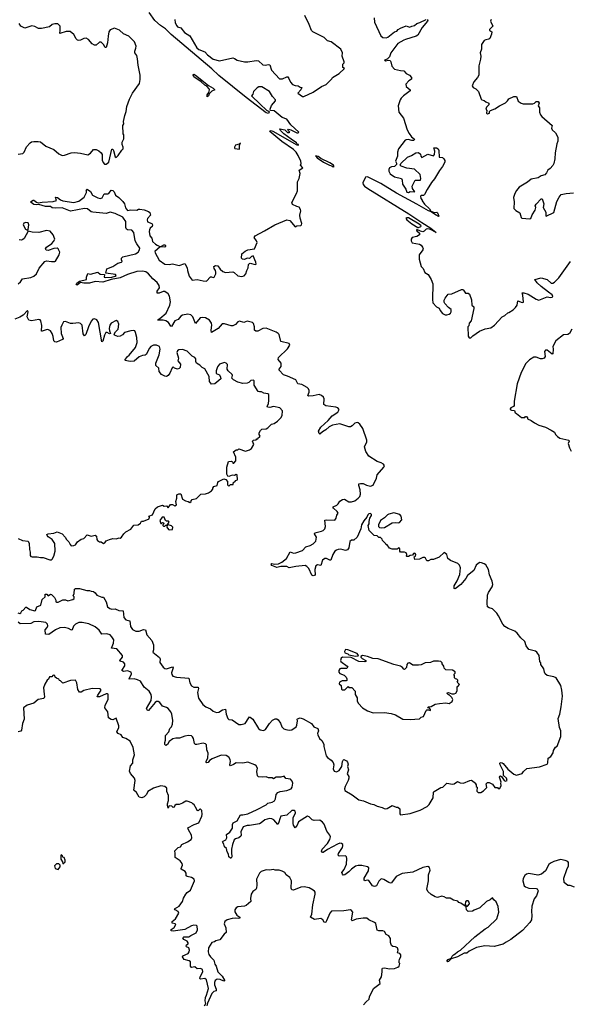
# Model space of a CAD drawing. Extents: x 2240384 to 2404287, y 351326 to 526670.
# Tile 130 of 256: x 2281643 to 2288285, y 422163 to 434054. Entities that reach past the tile are written whole.
import ezdxf

# ---------------------------------------------------------------- set-up
doc = ezdxf.new("R2010")
doc.units = 0

msp = doc.modelspace()

# ---------------------------------------------------------------- linework, layer by layer
at = {"layer": '0CON20XD'}
for points in [[(2284352, 430962), (2284370, 430985), (2284381, 431025), (2284398, 431055), (2284404, 431096), (2284415, 431110), (2284425, 431112), (2284485, 431097), (2284495, 431100), (2284491, 431125), (2284460, 431200), (2284438, 431192), (2284415, 431169), (2284385, 431172), (2284355, 431156), (2284330, 431160), (2284318, 431175), (2284322, 431228), (2284361, 431259), (2284395, 431276), (2284476, 431285), (2284507, 431363), (2284501, 431385), (2284473, 431423), (2284482, 431445), (2284597, 431503), (2284722, 431578), (2284865, 431638), (2284900, 431630), (2284965, 431552), (2284987, 431563), (2285035, 431568), (2285044, 431576), (2285046, 431594), (2285027, 431655), (2285024, 431695), (2285036, 431745), (2285031, 431761), (2285015, 431791), (2284985, 431797), (2284935, 431823), (2284927, 431845), (2284984, 431955), (2284994, 431985), (2284996, 432094), (2285016, 432135), (2285026, 432195), (2285016, 432235), (2285058, 432265), (2285032, 432295), (2285039, 432315), (2285033, 432345), (2285002, 432415), (2284977, 432455), (2284947, 432485), (2284805, 432583), (2284662, 432705), (2284665, 432712), (2284675, 432714), (2284696, 432706), (2284985, 432544), (2285005, 432540), (2285005, 432548), (2284992, 432552), (2284982, 432565), (2284919, 432609), (2284830, 432675), (2284788, 432715), (2284780, 432735), (2284842, 432722), (2284875, 432693), (2284895, 432690), (2284900, 432695), (2284878, 432718), (2284885, 432732), (2284912, 432725), (2284985, 432689), (2285003, 432687), (2285010, 432695), (2284915, 432785), (2284865, 432853), (2284811, 432871), (2284711, 432951), (2284667, 432957), (2284664, 432974), (2284681, 433019), (2284730, 433075), (2284728, 433085), (2284691, 433125), (2284656, 433186), (2284562, 433242), (2284528, 433242), (2284508, 433232), (2284463, 433185), (2284456, 433154), (2284440, 433135), (2284542, 433032), (2284620, 432960), (2284645, 432947), (2284653, 432935), (2284645, 432920), (2284615, 432928), (2284374, 433114), (2284045, 433378), (2283959, 433459), (2283471, 433875), (2283402, 433942), (2283343, 433983), (2283273, 434045), (2283205, 434139)], [(2281625, 432428), (2281682, 432438), (2281695, 432454), (2281725, 432519), (2281767, 432565), (2281785, 432578), (2281815, 432584), (2281865, 432583), (2281895, 432577), (2281956, 432526), (2282055, 432487), (2282115, 432432), (2282155, 432412), (2282185, 432417), (2282265, 432444), (2282305, 432448), (2282375, 432440), (2282465, 432420), (2282495, 432441), (2282535, 432487), (2282565, 432487), (2282599, 432469), (2282626, 432446), (2282636, 432425), (2282637, 432357), (2282648, 432328), (2282665, 432310), (2282685, 432310), (2282717, 432333), (2282755, 432492), (2282765, 432492), (2282774, 432474), (2282795, 432398), (2282805, 432390), (2282832, 432415), (2282873, 432477), (2282892, 432495), (2282892, 432515), (2282878, 432545), (2282880, 432575), (2282897, 432613), (2282900, 432645), (2282900, 432665), (2282890, 432675), (2282888, 432775), (2282898, 432795), (2282893, 432823), (2282912, 432898), (2282927, 432945), (2282936, 433005), (2282967, 433095), (2283003, 433165), (2283086, 433284), (2283095, 433330), (2283095, 433385), (2283072, 433505), (2283065, 433580), (2283055, 433620), (2283030, 433655), (2283030, 433675), (2283045, 433710), (2283047, 433735), (2283027, 433785), (2282961, 433855), (2282895, 433883), (2282845, 433928), (2282785, 433952), (2282735, 433930), (2282719, 433905), (2282708, 433855), (2282703, 433775), (2282685, 433716), (2282675, 433719), (2282655, 433754), (2282625, 433784), (2282605, 433781), (2282565, 433746), (2282546, 433744), (2282515, 433762), (2282473, 433813), (2282445, 433831), (2282415, 433826), (2282377, 433807), (2282355, 433802), (2282338, 433808), (2282323, 433823), (2282296, 433876), (2282250, 433910), (2282205, 433911), (2282125, 433888), (2282132, 433928), (2282129, 433975), (2282102, 434002), (2282065, 434004), (2282035, 433994), (2282001, 433969), (2281905, 433947), (2281869, 433949), (2281825, 433970), (2281788, 433978), (2281705, 433953), (2281655, 433975), (2281635, 434008)], [(2283515, 434055), (2283517, 434015), (2283538, 433978), (2283548, 433968), (2283587, 433955), (2283629, 433899), (2283695, 433860), (2283780, 433715), (2283805, 433695), (2283876, 433666), (2283908, 433628), (2283975, 433578), (2284055, 433557), (2284212, 433592), (2284234, 433585), (2284265, 433563), (2284355, 433545), (2284395, 433543), (2284495, 433560), (2284525, 433558), (2284575, 433510), (2284605, 433506), (2284645, 433514), (2284659, 433509), (2284681, 433445), (2284775, 433340), (2284812, 433338), (2284865, 433364), (2284878, 433362), (2284891, 433345), (2284911, 433301), (2284935, 433271), (2284965, 433258), (2285003, 433253), (2285027, 433237), (2285048, 433235), (2285034, 433205), (2284998, 433165), (2285056, 433126), (2285072, 433125), (2285183, 433177), (2285285, 433248), (2285338, 433272), (2285410, 433340), (2285418, 433355), (2285498, 433402), (2285560, 433465), (2285540, 433475), (2285540, 433515), (2285557, 433533), (2285558, 433545), (2285534, 433614), (2285538, 433655), (2285515, 433697), (2285400, 433785), (2285357, 433797), (2285315, 433838), (2285178, 433905), (2285161, 433925), (2285136, 433994), (2285082, 434105)], [(2285920, 434075), (2285922, 434025), (2285999, 433859), (2286025, 433840), (2286065, 433836), (2286085, 433843), (2286165, 433905), (2286191, 433915), (2286207, 433935), (2286235, 433952), (2286305, 433978), (2286345, 433964), (2286373, 433977), (2286406, 433984), (2286432, 434008), (2286471, 434019), (2286545, 434056)], [(2286560, 434055), (2286568, 434045), (2286562, 434035), (2286499, 433961), (2286445, 433866), (2286425, 433855), (2286297, 433813)], [(2287332, 434055), (2287321, 434035), (2287350, 433975), (2287310, 433935), (2287310, 433925), (2287327, 433917), (2287337, 433905), (2287333, 433877), (2287313, 433827), (2287302, 433818), (2287265, 433812), (2287245, 433802), (2287212, 433755), (2287212, 433698), (2287198, 433655), (2287207, 433615), (2287203, 433575), (2287183, 433495), (2287182, 433385), (2287167, 433355), (2287120, 433305), (2287102, 433255), (2287114, 433234), (2287145, 433218), (2287178, 433185), (2287208, 433095), (2287216, 433086), (2287248, 433078), (2287265, 433060), (2287303, 433045), (2287303, 433025), (2287275, 432998), (2287268, 432975), (2287280, 432955), (2287273, 432925), (2287285, 432918), (2287310, 432925), (2287310, 432945), (2287323, 432957), (2287375, 432978), (2287433, 433015), (2287502, 433048), (2287529, 433072), (2287545, 433096), (2287605, 433126), (2287635, 433127), (2287658, 433068), (2287692, 433045), (2287716, 433036), (2287834, 433036), (2287855, 433047), (2287875, 433066), (2287896, 433065), (2287910, 433045), (2287898, 433015), (2287915, 432990), (2287914, 432935), (2287926, 432905), (2287943, 432883), (2288066, 432776), (2288060, 432745), (2288067, 432725), (2288107, 432687), (2288134, 432635), (2288133, 432585), (2288122, 432555), (2288102, 432445), (2288099, 432375), (2288087, 432315), (2288075, 432293), (2288043, 432257), (2288014, 432236), (2288000, 432205), (2287979, 432181), (2287935, 432166), (2287897, 432143), (2287813, 432127), (2287770, 432090), (2287669, 432031), (2287635, 431990), (2287615, 431953), (2287600, 431905), (2287606, 431855), (2287602, 431775), (2287628, 431748), (2287675, 431722), (2287693, 431665), (2287702, 431655), (2287795, 431647), (2287808, 431652), (2287824, 431696), (2287861, 431755), (2287868, 431785), (2287862, 431805), (2287872, 431825), (2287935, 431892), (2287945, 431892), (2287965, 431828), (2287959, 431785), (2287990, 431730), (2287990, 431685), (2287995, 431680), (2288086, 431724), (2288123, 431857), (2288149, 431911), (2288175, 431942), (2288235, 431956), (2288325, 431962)], [(2286297, 433813), (2286275, 433807), (2286204, 433766), (2286119, 433655), (2286104, 433605), (2286075, 433578), (2286043, 433565), (2286057, 433557), (2286086, 433564), (2286110, 433560), (2286121, 433545), (2286134, 433494), (2286164, 433455), (2286235, 433439), (2286277, 433437), (2286304, 433404), (2286344, 433384), (2286371, 433355), (2286370, 433335), (2286339, 433315), (2286303, 433275), (2286307, 433245), (2286353, 433205), (2286354, 433195), (2286274, 433135), (2286246, 433104), (2286231, 433085), (2286208, 433012), (2286216, 432935), (2286273, 432865), (2286319, 432725), (2286340, 432680), (2286368, 432638), (2286400, 432615), (2286404, 432605), (2286394, 432596), (2286375, 432595), (2286328, 432605), (2286305, 432604), (2286293, 432597), (2286212, 432495), (2286199, 432455), (2286202, 432405), (2286178, 432345), (2286189, 432319), (2286187, 432305), (2286165, 432280), (2286127, 432275), (2286105, 432263), (2286095, 432245), (2286096, 432225), (2286113, 432193), (2286165, 432156), (2286249, 432135), (2286257, 432117), (2286259, 432069), (2286301, 432005), (2286315, 431970), (2286335, 431968), (2286355, 431979), (2286410, 431975), (2286382, 432015), (2286379, 432045), (2286415, 432116), (2286478, 432115), (2286482, 432135), (2286474, 432184), (2286405, 432250), (2286315, 432262), (2286245, 432283), (2286233, 432297), (2286239, 432315), (2286322, 432395), (2286368, 432415), (2286420, 432445), (2286455, 432450), (2286478, 432428), (2286480, 432405), (2286495, 432390), (2286565, 432430), (2286635, 432408), (2286646, 432424), (2286652, 432465), (2286638, 432505), (2286670, 432505), (2286692, 432495), (2286701, 432475), (2286705, 432392), (2286745, 432388), (2286761, 432375), (2286771, 432355), (2286770, 432335), (2286745, 432279), (2286707, 432233), (2286645, 432132), (2286611, 432089), (2286558, 432002), (2286528, 431942), (2286515, 431931), (2286485, 431930), (2286478, 431922), (2286483, 431893), (2286500, 431875), (2286500, 431865), (2286528, 431825), (2286585, 431770), (2286601, 431741), (2286645, 431724), (2286675, 431728), (2286685, 431720), (2286700, 431680), (2286695, 431678), (2286665, 431692), (2286598, 431738), (2286575, 431746), (2286435, 431825), (2286190, 431960), (2286000, 432075), (2285837, 432155), (2285815, 432152), (2285809, 432145), (2285784, 432085), (2285785, 432065), (2285801, 432045), (2285843, 432015), (2286339, 431709), (2286494, 431604), (2286604, 431535), (2286668, 431482), (2286598, 431518), (2286567, 431527), (2286547, 431523), (2286522, 431498), (2286505, 431492), (2286478, 431498), (2286435, 431520), (2286430, 431515), (2286434, 431505), (2286464, 431475), (2286464, 431455), (2286435, 431437), (2286378, 431425), (2286367, 431405), (2286367, 431385), (2286379, 431359), (2286464, 431344), (2286485, 431330), (2286504, 431305), (2286510, 431285), (2286507, 431275), (2286462, 431215), (2286462, 431162), (2286484, 431075), (2286509, 431049), (2286532, 431002), (2286571, 430975), (2286605, 430918), (2286627, 430865), (2286621, 430675), (2286627, 430635), (2286670, 430585), (2286705, 430570), (2286715, 430540), (2286742, 430505), (2286775, 430490), (2286795, 430489), (2286824, 430496), (2286839, 430511), (2286848, 430525), (2286848, 430555), (2286817, 430577), (2286770, 430625), (2286764, 430644), (2286764, 430666), (2286775, 430690), (2286812, 430738), (2286857, 430743), (2286973, 430797), (2286987, 430797), (2286998, 430788), (2287022, 430752), (2287055, 430750), (2287068, 430738), (2287092, 430672), (2287098, 430608), (2287120, 430585), (2287122, 430565), (2287088, 430415), (2287065, 430390), (2287060, 430355), (2287050, 430345), (2287053, 430233), (2287065, 430210), (2287085, 430210), (2287110, 430235), (2287189, 430291), (2287260, 430320), (2287325, 430333), (2287372, 430365), (2287464, 430466), (2287495, 430482), (2287530, 430515), (2287545, 430518), (2287595, 430548), (2287625, 430578), (2287643, 430605), (2287652, 430658), (2287705, 430640), (2287719, 430641), (2287712, 430725), (2287703, 430757), (2287725, 430756), (2287775, 430737), (2287875, 430677), (2287905, 430665), (2288005, 430708), (2288045, 430698), (2288065, 430702), (2288075, 430712), (2288065, 430731), (2288024, 430765), (2287932, 430832), (2287885, 430877), (2287859, 430915), (2287935, 430936), (2288005, 430917), (2288053, 430873), (2288075, 430872), (2288095, 430882), (2288146, 430935), (2288286, 431135)], [(2283905, 433124), (2283905, 433145), (2283926, 433174), (2283932, 433205), (2283929, 433219), (2283900, 433250), (2283875, 433263), (2283833, 433303), (2283745, 433363), (2283737, 433385), (2283742, 433395), (2283765, 433383), (2283920, 433260), (2283978, 433225), (2283997, 433205), (2283960, 433190), (2283930, 433160), (2283920, 433135), (2283905, 433124)], [(2284295, 432490), (2284296, 432534), (2284307, 432567), (2284289, 432551), (2284245, 432540), (2284234, 432514), (2284233, 432505), (2284240, 432500), (2284295, 432490)], [(2285425, 432278), (2285435, 432280), (2285430, 432295), (2285386, 432326), (2285276, 432376), (2285245, 432400), (2285212, 432408), (2285232, 432385), (2285308, 432335), (2285382, 432295), (2285409, 432289), (2285425, 432278)], [(2287495, 426726), (2287472, 426752), (2287420, 426855), (2287397, 426887), (2287345, 426938), (2287305, 426950), (2287288, 426965), (2287283, 427005), (2287286, 427105), (2287297, 427135), (2287344, 427205), (2287349, 427231), (2287341, 427275), (2287311, 427351), (2287298, 427415), (2287265, 427469), (2287245, 427484), (2287215, 427495), (2287195, 427497), (2287175, 427488), (2287151, 427465), (2287120, 427400), (2287045, 427341), (2287024, 427305), (2286965, 427234), (2286895, 427180), (2286884, 427184), (2286883, 427215), (2286922, 427278), (2286954, 427355), (2286959, 427435), (2286948, 427465), (2286927, 427487), (2286838, 427522), (2286808, 427545), (2286796, 427596), (2286765, 427618), (2286705, 427561), (2286635, 427533), (2286604, 427536), (2286575, 427518), (2286565, 427518), (2286555, 427520), (2286539, 427549), (2286525, 427558), (2286505, 427557), (2286465, 427538), (2286410, 427535), (2286400, 427565), (2286416, 427574), (2286421, 427595), (2286415, 427607), (2286405, 427610), (2286394, 427606), (2286382, 427588), (2286355, 427582), (2286335, 427570), (2286315, 427570), (2286310, 427575), (2286312, 427595), (2286306, 427616), (2286285, 427623), (2286235, 427622), (2286228, 427635), (2286227, 427665), (2286215, 427680), (2286195, 427660), (2286135, 427660), (2286105, 427670), (2286075, 427710), (2286062, 427712), (2286060, 427725), (2286020, 427765), (2286015, 427780), (2285995, 427800), (2285975, 427800), (2285955, 427820), (2285920, 427825), (2285860, 427885), (2285848, 427945), (2285858, 427965), (2285858, 427995), (2285868, 428035), (2285887, 428065), (2285887, 428077), (2285875, 428090), (2285855, 428086), (2285841, 428075), (2285830, 428045), (2285795, 428002), (2285768, 427952), (2285759, 427905), (2285715, 427805), (2285675, 427769), (2285645, 427768), (2285625, 427753), (2285612, 427675), (2285598, 427652), (2285575, 427642), (2285515, 427659), (2285486, 427654), (2285465, 427649), (2285446, 427634), (2285422, 427595), (2285395, 427527), (2285385, 427526), (2285345, 427547), (2285322, 427548), (2285296, 427525), (2285277, 427463), (2285235, 427469), (2285215, 427459), (2285202, 427415), (2285206, 427345), (2285185, 427336), (2285165, 427347), (2285131, 427425), (2285105, 427452), (2285085, 427462), (2284975, 427452), (2284895, 427436), (2284865, 427449), (2284795, 427452), (2284745, 427438), (2284685, 427462), (2284678, 427475), (2284685, 427487), (2284715, 427477), (2284765, 427482), (2284805, 427503), (2284862, 427545), (2284905, 427626), (2284945, 427613), (2284975, 427614), (2285053, 427645), (2285093, 427687), (2285145, 427704), (2285185, 427722), (2285216, 427755), (2285222, 427805), (2285200, 427845), (2285203, 427857), (2285285, 427876), (2285305, 427886), (2285325, 427907), (2285332, 427935), (2285322, 428008), (2285345, 428012), (2285445, 428009), (2285459, 428035), (2285468, 428072), (2285486, 428095), (2285474, 428115), (2285427, 428155), (2285420, 428165), (2285425, 428170), (2285469, 428191), (2285485, 428206), (2285505, 428241), (2285535, 428260), (2285562, 428262), (2285615, 428233), (2285645, 428230), (2285687, 428243), (2285726, 428275), (2285746, 428295), (2285755, 428325), (2285750, 428375), (2285732, 428428), (2285735, 428447), (2285756, 428454), (2285785, 428452), (2285825, 428434), (2285875, 428421), (2285906, 428434), (2285949, 428515), (2285954, 428556), (2286035, 428648), (2286042, 428665), (2286033, 428685), (2286005, 428704), (2285957, 428717), (2285853, 428783), (2285818, 428838), (2285803, 428895), (2285831, 428955), (2285831, 428975), (2285782, 429115), (2285745, 429171), (2285725, 429186), (2285712, 429188), (2285685, 429181), (2285652, 429148), (2285632, 429138), (2285615, 429138), (2285505, 429173), (2285415, 429157), (2285375, 429138), (2285335, 429100), (2285294, 429076), (2285265, 429050), (2285255, 429057), (2285248, 429085), (2285275, 429131), (2285365, 429215), (2285411, 429269), (2285480, 429315), (2285498, 429345), (2285481, 429365), (2285456, 429374), (2285335, 429392), (2285313, 429405), (2285314, 429475), (2285306, 429495), (2285285, 429517), (2285255, 429528), (2285185, 429511), (2285125, 429508), (2285119, 429515), (2285134, 429555), (2285136, 429575), (2285128, 429595), (2285111, 429611), (2285045, 429648), (2284997, 429657), (2284973, 429703), (2284875, 429749), (2284825, 429765), (2284772, 429822), (2284774, 429835), (2284796, 429865), (2284798, 429905), (2284762, 429952), (2284764, 429975), (2284875, 430077), (2284900, 430125), (2284895, 430142), (2284795, 430168), (2284771, 430251), (2284760, 430265), (2284735, 430279), (2284615, 430329), (2284576, 430324), (2284515, 430293), (2284492, 430292), (2284476, 430305), (2284474, 430346), (2284465, 430383), (2284451, 430395), (2284385, 430411), (2284345, 430398), (2284295, 430411), (2284275, 430405), (2284246, 430374), (2284215, 430358), (2284195, 430358), (2284115, 430382), (2284085, 430381), (2284037, 430323), (2283956, 430276), (2283952, 430305), (2283960, 430365), (2283957, 430387), (2283933, 430425), (2283885, 430453), (2283845, 430459), (2283818, 430452), (2283765, 430384), (2283730, 430465), (2283709, 430489), (2283672, 430498), (2283605, 430484), (2283585, 430473), (2283555, 430434), (2283513, 430417), (2283475, 430350), (2283465, 430352), (2283438, 430395), (2283407, 430417), (2283375, 430424), (2283308, 430425), (2283313, 430435), (2283334, 430446), (2283409, 430511), (2283455, 430605), (2283462, 430645), (2283449, 430715), (2283432, 430745), (2283395, 430770), (2283375, 430772), (2283325, 430751), (2283302, 430752), (2283301, 430775), (2283331, 430815), (2283326, 430845), (2283301, 430881), (2283248, 430925), (2283196, 430985), (2283165, 431009), (2283125, 431018), (2283055, 431012), (2282942, 430978), (2282855, 430935), (2282745, 430918), (2282645, 430883), (2282555, 430890), (2282485, 430873), (2282415, 430871), (2282375, 430878), (2282335, 430847), (2282324, 430855), (2282330, 430870), (2282365, 430897), (2282450, 430915), (2282448, 430945), (2282465, 430988), (2282495, 430982), (2282585, 431006), (2282615, 430979), (2282666, 430976), (2282662, 430945), (2282672, 430942), (2282755, 430944), (2282795, 430955), (2282806, 430965), (2282800, 430975), (2282682, 430992), (2282693, 431045), (2282767, 431073), (2282825, 431114), (2282872, 431125), (2282877, 431135), (2282869, 431155), (2282870, 431175), (2282885, 431189), (2283038, 431225), (2283071, 431245), (2283087, 431273), (2283090, 431295), (2283054, 431345), (2283035, 431385), (2283018, 431485), (2282995, 431512), (2282945, 431517), (2282932, 431525), (2282924, 431545), (2282924, 431615), (2282895, 431658), (2282885, 431669), (2282795, 431714), (2282735, 431729), (2282686, 431714), (2282525, 431730), (2282506, 431735), (2282459, 431769), (2282425, 431773), (2282255, 431742), (2282155, 431780), (2282077, 431777), (2282035, 431782), (2282015, 431798), (2281955, 431797), (2281875, 431823), (2281845, 431818), (2281815, 431822), (2281779, 431845), (2281773, 431855), (2281804, 431876), (2281815, 431874), (2281845, 431848), (2281865, 431840), (2281915, 431851), (2282045, 431857), (2282085, 431870), (2282075, 431910), (2282100, 431905), (2282135, 431880), (2282165, 431868), (2282295, 431846), (2282357, 431863), (2282421, 431909), (2282448, 431965), (2282450, 431985), (2282444, 431996), (2282455, 432008), (2282495, 431978), (2282522, 431935), (2282585, 431902), (2282615, 431894), (2282636, 431904), (2282661, 431949), (2282705, 431949), (2282716, 431954), (2282745, 431994), (2282765, 431992), (2282782, 431975), (2282800, 431935), (2282838, 431908), (2282885, 431859), (2282905, 431828), (2282920, 431780), (2282945, 431748), (2282985, 431759), (2283055, 431752), (2283075, 431764), (2283090, 431765), (2283145, 431757), (2283198, 431738), (2283214, 431725), (2283221, 431695), (2283185, 431651), (2283180, 431635), (2283185, 431614), (2283235, 431593), (2283246, 431576), (2283241, 431555), (2283215, 431536), (2283209, 431515), (2283204, 431495), (2283214, 431445), (2283236, 431415), (2283246, 431375), (2283281, 431341), (2283301, 431331), (2283335, 431316), (2283352, 431318), (2283380, 431335), (2283395, 431334), (2283401, 431325), (2283402, 431315), (2283394, 431306), (2283338, 431312), (2283273, 431255), (2283275, 431239), (2283325, 431150), (2283395, 431103), (2283445, 431099), (2283485, 431104), (2283565, 431086), (2283635, 431108), (2283663, 431055), (2283666, 431025), (2283686, 430956), (2283725, 430908), (2283785, 430916), (2283855, 430898), (2283895, 430897), (2283943, 430947), (2283955, 430949), (2283975, 430940), (2283990, 430945), (2284007, 430983), (2284007, 431003), (2284004, 431025), (2283990, 431050), (2283984, 431075), (2284003, 431087), (2284032, 431082), (2284061, 431041), (2284095, 431014), (2284125, 431001), (2284215, 431008), (2284231, 431001), (2284275, 430961), (2284324, 430954), (2284352, 430962)], [(2286444, 431544), (2286455, 431544), (2286480, 431555), (2286484, 431565), (2286462, 431585), (2286335, 431659), (2286315, 431662), (2286303, 431655), (2286315, 431635), (2286375, 431589), (2286444, 431544)], [(2281626, 430864), (2281653, 430887), (2281678, 430925), (2281775, 430939), (2281815, 430956), (2281846, 430985), (2281879, 431051), (2281946, 431134), (2281965, 431142), (2282026, 431134), (2282065, 431132), (2282073, 431137), (2282117, 431215), (2282127, 431245), (2282107, 431287), (2282096, 431296), (2282055, 431292), (2281985, 431266), (2281960, 431270), (2281952, 431285), (2281966, 431305), (2282030, 431350), (2282052, 431375), (2282067, 431405), (2282047, 431455), (2282009, 431499), (2281965, 431506), (2281875, 431484), (2281795, 431489), (2281745, 431500), (2281695, 431411), (2281682, 431398), (2281665, 431393), (2281635, 431397)], [(2281735, 431510), (2281745, 431520), (2281754, 431575), (2281745, 431600), (2281715, 431606), (2281692, 431595), (2281686, 431575), (2281713, 431523), (2281735, 431510)], [(2284588, 429545), (2284560, 429560), (2284535, 429558), (2284519, 429565), (2284472, 429642), (2284472, 429692), (2284465, 429700), (2284430, 429695), (2284408, 429672), (2284386, 429664), (2284335, 429662), (2284275, 429677), (2284220, 429705), (2284200, 429725), (2284210, 429755), (2284207, 429767), (2284158, 429815), (2284147, 429835), (2284149, 429889), (2284135, 429907), (2284115, 429913), (2284052, 429895), (2284030, 429860), (2284014, 429815), (2284012, 429782), (2284052, 429765), (2284067, 429737), (2284070, 429715), (2283995, 429658), (2283955, 429652), (2283934, 429685), (2283929, 429745), (2283875, 429838), (2283845, 429852), (2283815, 429882), (2283777, 429907), (2283768, 429925), (2283769, 429959), (2283757, 429975), (2283722, 429992), (2283665, 430051), (2283605, 430070), (2283562, 430068), (2283546, 430054), (2283540, 430035), (2283557, 429965), (2283552, 429935), (2283582, 429895), (2283580, 429855), (2283565, 429840), (2283545, 429832), (2283510, 429845), (2283495, 429860), (2283482, 429848), (2283453, 429785), (2283435, 429758), (2283415, 429743), (2283395, 429747), (2283355, 429768), (2283324, 429804), (2283323, 429845), (2283286, 429876), (2283284, 429904), (2283326, 430005), (2283339, 430075), (2283328, 430108), (2283295, 430123), (2283255, 430123), (2283225, 430107), (2283207, 430085), (2283168, 430012), (2283155, 430002), (2283125, 430000), (2283085, 429982), (2283025, 429931), (2282975, 429924), (2282915, 429937), (2282911, 429945), (2282918, 429955), (2282943, 429987), (2282965, 430002), (2283038, 430095), (2283060, 430155), (2283056, 430215), (2283041, 430275), (2283032, 430295), (2283021, 430301), (2282985, 430298), (2282908, 430275), (2282883, 430247), (2282855, 430230), (2282825, 430226), (2282788, 430245), (2282783, 430257), (2282798, 430285), (2282832, 430318), (2282838, 430378), (2282825, 430410), (2282805, 430422), (2282745, 430390), (2282731, 430365), (2282724, 430325), (2282726, 430295), (2282740, 430265), (2282725, 430258), (2282696, 430276), (2282683, 430277), (2282666, 430245), (2282645, 430173), (2282635, 430164), (2282594, 430395), (2282575, 430430), (2282545, 430441), (2282525, 430437), (2282505, 430412), (2282472, 430345), (2282440, 430250), (2282425, 430234), (2282409, 430261), (2282396, 430366), (2282376, 430386), (2282355, 430393), (2282285, 430384), (2282255, 430386), (2282195, 430410), (2282173, 430405), (2282149, 430365), (2282140, 430335), (2282142, 430262), (2282166, 430205), (2282159, 430191), (2282085, 430159), (2282065, 430162), (2282054, 430175), (2282047, 430227), (2282033, 430265), (2282015, 430295), (2281989, 430309), (2281975, 430311), (2281915, 430292), (2281904, 430294), (2281909, 430359), (2281898, 430418), (2281888, 430428), (2281875, 430432), (2281785, 430418), (2281751, 430425), (2281734, 430465), (2281746, 430525), (2281735, 430542), (2281683, 430487), (2281645, 430462), (2281585, 430438)], [(2288305, 430315), (2288275, 430263), (2288255, 430251), (2288205, 430249), (2288109, 430175), (2288073, 430105), (2288078, 430075), (2288075, 430018), (2288065, 430013), (2288005, 430062), (2287986, 430064), (2287974, 430045), (2287983, 429985), (2287969, 429965), (2287945, 429957), (2287925, 429957), (2287875, 429977), (2287845, 429980), (2287794, 429946), (2287749, 429901), (2287694, 429795), (2287644, 429655), (2287606, 429445), (2287609, 429395), (2287599, 429381), (2287568, 429365), (2287560, 429355), (2287560, 429345), (2287575, 429338), (2287610, 429335), (2287620, 429305), (2287635, 429298), (2287695, 429250), (2287735, 429250), (2287745, 429260), (2287755, 429260), (2287770, 429245), (2287770, 429235), (2287815, 429212), (2287854, 429184), (2287905, 429159), (2287984, 429134), (2288055, 429097), (2288093, 429073), (2288108, 429045), (2288130, 429020), (2288160, 429000), (2288266, 428976), (2288270, 428965), (2288261, 428935), (2288274, 428885), (2288294, 428845)], [(2281625, 427788), (2281675, 427764), (2281746, 427756), (2281756, 427726), (2281760, 427655), (2281770, 427625), (2281768, 427585), (2281775, 427572), (2281795, 427567), (2281854, 427566), (2281895, 427557), (2281925, 427557), (2282005, 427530), (2282025, 427530), (2282035, 427538), (2282053, 427575), (2282069, 427635), (2282066, 427726), (2282036, 427776), (2281985, 427810), (2281973, 427825), (2281972, 427835), (2281988, 427845), (2282055, 427854), (2282095, 427867), (2282155, 427844), (2282193, 427805), (2282207, 427777), (2282235, 427750), (2282250, 427715), (2282265, 427700), (2282297, 427703), (2282315, 427712), (2282341, 427749), (2282385, 427780), (2282415, 427790), (2282455, 427832), (2282505, 427817), (2282555, 427827), (2282568, 427815), (2282572, 427778), (2282580, 427765), (2282605, 427750), (2282625, 427750), (2282655, 427728), (2282670, 427735), (2282685, 427760), (2282725, 427778), (2282765, 427788), (2282805, 427783), (2282844, 427796), (2282856, 427794), (2282872, 427805), (2282897, 427843), (2282925, 427868), (2282985, 427902), (2283019, 427951), (2283070, 427955), (2283100, 427975), (2283114, 427996), (2283135, 427998), (2283203, 428027), (2283210, 428045), (2283202, 428058), (2283246, 428074), (2283278, 428145), (2283305, 428172), (2283365, 428190), (2283385, 428180), (2283415, 428182), (2283435, 428160), (2283462, 428198), (2283485, 428200), (2283515, 428182), (2283536, 428194), (2283526, 428235), (2283540, 428275), (2283540, 428315), (2283564, 428326), (2283586, 428326), (2283608, 428265), (2283642, 428242), (2283676, 428236), (2283695, 428224), (2283712, 428235), (2283712, 428245), (2283725, 428260), (2283775, 428270), (2283826, 428324), (2283883, 428327), (2283922, 428338), (2283958, 428362), (2283973, 428385), (2283974, 428396), (2283985, 428418), (2284025, 428428), (2284032, 428465), (2284042, 428475), (2284105, 428507), (2284130, 428500), (2284150, 428475), (2284150, 428435), (2284165, 428420), (2284185, 428440), (2284218, 428442), (2284222, 428468), (2284238, 428472), (2284252, 428488), (2284270, 428495), (2284268, 428558), (2284255, 428560), (2284235, 428550), (2284205, 428552), (2284165, 428538), (2284152, 428542), (2284143, 428565), (2284142, 428648), (2284163, 428717), (2284195, 428722), (2284210, 428715), (2284215, 428700), (2284225, 428700), (2284250, 428725), (2284252, 428772), (2284220, 428835), (2284255, 428858), (2284275, 428860), (2284285, 428870), (2284365, 428844), (2284415, 428860), (2284438, 428875), (2284467, 428925), (2284450, 428965), (2284464, 428976), (2284495, 428980), (2284505, 428990), (2284515, 428990), (2284520, 429005), (2284536, 429014), (2284542, 429025), (2284532, 429045), (2284533, 429063), (2284547, 429093), (2284565, 429108), (2284615, 429112), (2284635, 429123), (2284679, 429171), (2284711, 429179), (2284753, 429207), (2284793, 429247), (2284810, 429275), (2284812, 429332), (2284780, 429365), (2284705, 429383), (2284661, 429369), (2284632, 429375), (2284627, 429385), (2284643, 429415), (2284648, 429458), (2284647, 429527), (2284637, 429537), (2284588, 429545)], [(2286005, 427918), (2286045, 427922), (2286135, 427977), (2286175, 427982), (2286215, 427978), (2286225, 427982), (2286253, 428015), (2286245, 428060), (2286227, 428077), (2286155, 428097), (2286095, 428084), (2286080, 428075), (2286042, 428038), (2285994, 428006), (2285972, 427955), (2285970, 427935), (2285983, 427923), (2286005, 427918)], [(2283455, 427894), (2283485, 427898), (2283490, 427925), (2283475, 427940), (2283435, 427952), (2283420, 427950), (2283447, 427987), (2283437, 427997), (2283415, 427998), (2283400, 428005), (2283386, 428046), (2283363, 428047), (2283333, 428005), (2283345, 427970), (2283355, 427970), (2283365, 427980), (2283378, 427978), (2283380, 427965), (2283370, 427955), (2283370, 427945), (2283378, 427938), (2283392, 427938), (2283405, 427950), (2283420, 427950), (2283418, 427925), (2283437, 427897), (2283455, 427894)], [(2281622, 426892), (2281645, 426882), (2281655, 426890), (2281667, 426915), (2281686, 426924), (2281715, 426958), (2281725, 426960), (2281765, 426929), (2281825, 426916), (2281835, 426920), (2281850, 426965), (2281897, 426985), (2281915, 427050), (2281950, 427085), (2281950, 427115), (2281955, 427118), (2281970, 427115), (2281985, 427098), (2282015, 427118), (2282025, 427112), (2282064, 427074), (2282078, 427045), (2282080, 427025), (2282088, 427018), (2282105, 427018), (2282164, 427046), (2282195, 427046), (2282225, 427037), (2282285, 427052), (2282299, 427065), (2282298, 427085), (2282288, 427095), (2282301, 427125), (2282304, 427176), (2282315, 427186), (2282366, 427186), (2282451, 427161), (2282485, 427161), (2282505, 427151), (2282535, 427148), (2282555, 427134), (2282575, 427104), (2282635, 427081), (2282655, 427080), (2282686, 427025), (2282702, 426965), (2282732, 426942), (2282755, 426935), (2282795, 426940), (2282837, 426917), (2282889, 426915), (2282897, 426835), (2282925, 426808), (2282970, 426795), (2282981, 426725), (2283005, 426688), (2283045, 426669), (2283085, 426671), (2283135, 426689), (2283160, 426685), (2283175, 426625), (2283235, 426557), (2283257, 426505), (2283257, 426445), (2283249, 426415), (2283331, 426351), (2283338, 426335), (2283335, 426289), (2283375, 426236), (2283395, 426220), (2283415, 426215), (2283487, 426237), (2283495, 426225), (2283475, 426165), (2283478, 426145), (2283491, 426125), (2283535, 426112), (2283682, 426102), (2283696, 426045), (2283715, 426009), (2283745, 425994), (2283795, 425992), (2283800, 425975), (2283788, 425928), (2283801, 425861), (2283854, 425785), (2283887, 425757), (2283943, 425733), (2283975, 425704), (2284015, 425687), (2284045, 425691), (2284089, 425721), (2284125, 425729), (2284133, 425665), (2284153, 425613), (2284165, 425604), (2284205, 425600), (2284285, 425544), (2284315, 425541), (2284364, 425556), (2284406, 425624), (2284415, 425634), (2284425, 425631), (2284457, 425607), (2284524, 425495), (2284545, 425479), (2284585, 425471), (2284609, 425481), (2284656, 425555), (2284694, 425596), (2284725, 425612), (2284745, 425611), (2284759, 425599), (2284788, 425558), (2284805, 425516), (2284831, 425491), (2284855, 425480), (2284895, 425472), (2284925, 425476), (2284978, 425515), (2284986, 425535), (2284994, 425585), (2284990, 425605), (2284995, 425610), (2285025, 425621), (2285062, 425612), (2285162, 425555), (2285192, 425515), (2285240, 425495), (2285246, 425465), (2285237, 425435), (2285239, 425419), (2285258, 425375), (2285287, 425347), (2285313, 425305), (2285313, 425275), (2285339, 425165), (2285355, 425144), (2285401, 425111), (2285423, 425083), (2285431, 425055), (2285426, 425005), (2285435, 424978), (2285465, 424970), (2285497, 424985), (2285527, 425035), (2285536, 425094), (2285545, 425113), (2285555, 425120), (2285585, 425102), (2285597, 425087), (2285606, 425065), (2285599, 425035), (2285611, 424995), (2285594, 424945), (2285614, 424914), (2285614, 424895), (2285605, 424865), (2285569, 424795), (2285562, 424765), (2285567, 424747), (2285655, 424694), (2285735, 424631), (2285791, 424622), (2285875, 424586), (2285915, 424577), (2285955, 424556), (2286015, 424541), (2286038, 424528), (2286055, 424524), (2286075, 424529), (2286135, 424564), (2286185, 424543), (2286205, 424542), (2286228, 424525), (2286228, 424465), (2286235, 424453), (2286355, 424466), (2286475, 424506), (2286557, 424553), (2286582, 424575), (2286632, 424655), (2286636, 424725), (2286641, 424735), (2286723, 424783), (2286747, 424785), (2286795, 424833), (2286865, 424823), (2286885, 424827), (2286925, 424853), (2286955, 424837), (2286995, 424833), (2287075, 424867), (2287095, 424868), (2287140, 424835), (2287140, 424825), (2287150, 424815), (2287150, 424795), (2287160, 424785), (2287158, 424738), (2287173, 424723), (2287207, 424723), (2287238, 424742), (2287277, 424783), (2287270, 424825), (2287285, 424840), (2287305, 424840), (2287345, 424822), (2287375, 424782), (2287405, 424780), (2287415, 424770), (2287435, 424770), (2287450, 424805), (2287448, 424835), (2287452, 424845), (2287433, 424905), (2287435, 424920), (2287445, 424922), (2287456, 424916), (2287488, 424865), (2287505, 424859), (2287523, 424865), (2287514, 424895), (2287479, 424925), (2287481, 424975), (2287439, 425055), (2287434, 425076), (2287438, 425082), (2287465, 425078), (2287475, 425071), (2287533, 425003), (2287605, 424942), (2287635, 424929), (2287705, 424950), (2287722, 424975), (2287760, 425010), (2287915, 425031), (2288005, 425063), (2288015, 425078), (2288020, 425135), (2288050, 425155), (2288080, 425200), (2288083, 425227), (2288105, 425268), (2288128, 425282), (2288171, 425399), (2288169, 425465), (2288156, 425505), (2288140, 425615), (2288159, 425665), (2288176, 425755), (2288190, 425885), (2288184, 425955), (2288170, 426015), (2288115, 426104), (2288087, 426117), (2288008, 426135), (2287983, 426153), (2287972, 426175), (2287966, 426215), (2287928, 426265), (2287930, 426285), (2287918, 426305), (2287908, 426375), (2287882, 426415), (2287865, 426426), (2287785, 426448), (2287753, 426493), (2287738, 426545), (2287690, 426590), (2287645, 426647), (2287615, 426671), (2287535, 426700), (2287495, 426726)], [(2285291, 424035), (2285355, 424106), (2285385, 424155), (2285393, 424185), (2285386, 424205), (2285346, 424255), (2285315, 424340), (2285295, 424364), (2285265, 424385), (2285195, 424382), (2285169, 424389), (2285135, 424427), (2285115, 424436), (2285006, 424365), (2284992, 424328), (2284965, 424296), (2284944, 424325), (2284941, 424345), (2284941, 424415), (2284969, 424475), (2284966, 424495), (2284954, 424504), (2284925, 424502), (2284865, 424449), (2284795, 424434), (2284779, 424405), (2284768, 424362), (2284755, 424336), (2284709, 424389), (2284684, 424404), (2284658, 424408), (2284598, 424392), (2284557, 424353), (2284537, 424343), (2284417, 424323), (2284385, 424324), (2284338, 424305), (2284312, 424248), (2284314, 424206), (2284309, 424195), (2284286, 424175), (2284247, 424163), (2284231, 424148), (2284211, 424095), (2284199, 424035), (2284196, 423995), (2284203, 423945), (2284195, 423929), (2284185, 423928), (2284164, 423945), (2284162, 423975), (2284144, 424005), (2284137, 424045), (2284112, 424065), (2284106, 424096), (2284091, 424125), (2284098, 424135), (2284129, 424151), (2284140, 424175), (2284136, 424215), (2284178, 424242), (2284210, 424290), (2284208, 424335), (2284216, 424354), (2284265, 424377), (2284305, 424453), (2284335, 424452), (2284395, 424463), (2284506, 424514), (2284615, 424573), (2284638, 424592), (2284690, 424605), (2284715, 424619), (2284730, 424645), (2284738, 424695), (2284755, 424719), (2284783, 424733), (2284865, 424744), (2284919, 424765), (2284930, 424785), (2284936, 424835), (2284928, 424858), (2284911, 424881), (2284855, 424892), (2284835, 424920), (2284795, 424908), (2284735, 424908), (2284705, 424888), (2284687, 424897), (2284645, 424900), (2284615, 424912), (2284575, 424908), (2284522, 424912), (2284512, 424922), (2284503, 424975), (2284510, 425015), (2284495, 425042), (2284478, 425055), (2284395, 425088), (2284335, 425076), (2284255, 425080), (2284222, 425058), (2284185, 425044), (2284178, 425055), (2284186, 425096), (2284181, 425121), (2284165, 425148), (2284135, 425167), (2284075, 425170), (2283963, 425127), (2283932, 425108), (2283915, 425084), (2283900, 425080), (2283892, 425085), (2283892, 425095), (2283911, 425139), (2283916, 425195), (2283899, 425235), (2283895, 425297), (2283885, 425308), (2283855, 425315), (2283781, 425301), (2283765, 425300), (2283751, 425311), (2283741, 425375), (2283729, 425395), (2283715, 425405), (2283678, 425408), (2283635, 425402), (2283569, 425379), (2283525, 425377), (2283492, 425368), (2283447, 425335), (2283425, 425301), (2283405, 425287), (2283395, 425302), (2283393, 425325), (2283400, 425355), (2283400, 425410), (2283440, 425455), (2283455, 425494), (2283472, 425515), (2283486, 425545), (2283490, 425590), (2283477, 425667), (2283464, 425695), (2283432, 425735), (2283415, 425747), (2283365, 425762), (2283335, 425809), (2283315, 425821), (2283295, 425819), (2283275, 425806), (2283195, 425711), (2283185, 425710), (2283172, 425735), (2283227, 425833), (2283232, 425875), (2283228, 425905), (2283205, 425945), (2283143, 425993), (2283098, 426065), (2283065, 426082), (2283025, 426095), (2282965, 426088), (2282963, 426095), (2282992, 426155), (2282986, 426175), (2282945, 426191), (2282895, 426184), (2282876, 426195), (2282909, 426251), (2282909, 426275), (2282893, 426293), (2282856, 426306), (2282850, 426315), (2282882, 426355), (2282884, 426375), (2282815, 426454), (2282752, 426465), (2282775, 426525), (2282777, 426563), (2282755, 426602), (2282735, 426624), (2282695, 426639), (2282634, 426634), (2282601, 426681), (2282553, 426723), (2282477, 426757), (2282395, 426773), (2282355, 426772), (2282317, 426753), (2282292, 426728), (2282275, 426686), (2282268, 426682), (2282232, 426702), (2282185, 426713), (2282125, 426709), (2282075, 426686), (2281995, 426630), (2281953, 426633), (2281949, 426685), (2281976, 426715), (2281984, 426735), (2281979, 426755), (2281956, 426775), (2281875, 426788), (2281815, 426782), (2281775, 426762), (2281648, 426758), (2281625, 426780)], [(2285695, 426368), (2285725, 426370), (2285730, 426375), (2285715, 426398), (2285602, 426445), (2285575, 426446), (2285560, 426425), (2285566, 426406), (2285600, 426395), (2285613, 426383), (2285695, 426368)], [(2286355, 425602), (2286465, 425610), (2286485, 425630), (2286515, 425640), (2286547, 425713), (2286555, 425720), (2286575, 425720), (2286595, 425710), (2286600, 425715), (2286600, 425725), (2286588, 425738), (2286562, 425742), (2286573, 425757), (2286605, 425760), (2286655, 425788), (2286707, 425797), (2286785, 425803), (2286825, 425797), (2286859, 425821), (2286868, 425845), (2286855, 425870), (2286825, 425900), (2286815, 425900), (2286800, 425915), (2286800, 425925), (2286815, 425928), (2286855, 425912), (2286885, 425912), (2286905, 425922), (2286922, 425948), (2286920, 426000), (2286928, 426002), (2286950, 426025), (2286920, 426055), (2286930, 426065), (2286928, 426078), (2286915, 426090), (2286902, 426092), (2286890, 426105), (2286890, 426135), (2286880, 426145), (2286897, 426163), (2286895, 426180), (2286865, 426200), (2286782, 426202), (2286763, 426223), (2286760, 426245), (2286740, 426275), (2286738, 426288), (2286722, 426302), (2286696, 426306), (2286634, 426306), (2286599, 426291), (2286535, 426287), (2286485, 426262), (2286455, 426260), (2286385, 426260), (2286346, 426286), (2286326, 426284), (2286313, 426267), (2286308, 426232), (2286285, 426208), (2286275, 426210), (2286260, 426230), (2286236, 426246), (2286157, 426267), (2285966, 426336), (2285901, 426341), (2285840, 426365), (2285777, 426377), (2285760, 426365), (2285760, 426355), (2285775, 426340), (2285820, 426315), (2285820, 426305), (2285805, 426298), (2285735, 426303), (2285642, 426352), (2285536, 426356), (2285519, 426342), (2285511, 426315), (2285515, 426305), (2285595, 426248), (2285600, 426235), (2285585, 426220), (2285515, 426220), (2285504, 426215), (2285492, 426195), (2285494, 426174), (2285505, 426160), (2285556, 426136), (2285580, 426115), (2285590, 426095), (2285590, 426075), (2285582, 426068), (2285532, 426068), (2285502, 426055), (2285498, 426035), (2285520, 426015), (2285525, 425970), (2285535, 425960), (2285565, 425962), (2285605, 426000), (2285615, 425990), (2285648, 425988), (2285690, 425945), (2285690, 425905), (2285712, 425865), (2285712, 425825), (2285728, 425795), (2285780, 425745), (2285838, 425708), (2285907, 425683), (2286045, 425687), (2286125, 425676), (2286175, 425657), (2286265, 425608), (2286355, 425602)], [(2283871, 422145), (2283887, 422173), (2283880, 422205), (2283885, 422245), (2283897, 422273), (2283921, 422355), (2283895, 422459), (2283875, 422476), (2283825, 422466), (2283814, 422475), (2283818, 422495), (2283851, 422555), (2283847, 422585), (2283825, 422594), (2283785, 422593), (2283755, 422616), (2283716, 422606), (2283710, 422610), (2283703, 422623), (2283703, 422675), (2283687, 422687), (2283625, 422704), (2283606, 422735), (2283612, 422748), (2283674, 422775), (2283686, 422795), (2283690, 422815), (2283684, 422844), (2283656, 422856), (2283650, 422865), (2283655, 422880), (2283677, 422895), (2283677, 422905), (2283665, 422926), (2283624, 422945), (2283612, 422965), (2283623, 422977), (2283635, 422980), (2283685, 422977), (2283708, 422995), (2283771, 423025), (2283786, 423064), (2283783, 423105), (2283775, 423113), (2283745, 423119), (2283715, 423112), (2283635, 423067), (2283495, 423048), (2283471, 423051), (2283469, 423065), (2283505, 423092), (2283526, 423126), (2283518, 423135), (2283484, 423144), (2283481, 423165), (2283523, 423197), (2283564, 423265), (2283554, 423285), (2283518, 423305), (2283512, 423315), (2283565, 423350), (2283606, 423405), (2283619, 423445), (2283646, 423495), (2283663, 423515), (2283705, 423542), (2283753, 423655), (2283746, 423676), (2283716, 423696), (2283662, 423705), (2283652, 423715), (2283649, 423745), (2283637, 423765), (2283590, 423795), (2283589, 423805), (2283606, 423845), (2283603, 423865), (2283577, 423895), (2283517, 423935), (2283519, 423985), (2283513, 424015), (2283553, 424057), (2283584, 424066), (2283598, 424095), (2283668, 424125), (2283710, 424155), (2283720, 424175), (2283716, 424205), (2283679, 424269), (2283673, 424295), (2283746, 424334), (2283803, 424355), (2283838, 424435), (2283842, 424455), (2283840, 424505), (2283825, 424520), (2283815, 424520), (2283795, 424500), (2283782, 424502), (2283780, 424515), (2283745, 424580), (2283735, 424580), (2283720, 424595), (2283665, 424618), (2283645, 424618), (2283607, 424593), (2283565, 424578), (2283530, 424575), (2283513, 424565), (2283505, 424542), (2283495, 424538), (2283477, 424557), (2283451, 424559), (2283442, 424555), (2283435, 424530), (2283424, 424564), (2283424, 424585), (2283436, 424625), (2283437, 424685), (2283418, 424735), (2283418, 424775), (2283395, 424792), (2283345, 424800), (2283255, 424773), (2283190, 424735), (2283171, 424695), (2283145, 424667), (2283115, 424657), (2283082, 424665), (2283052, 424722), (2283021, 424751), (2283036, 424866), (2283026, 424896), (2282981, 424951), (2282968, 424978), (2282978, 425042), (2283009, 425075), (2283008, 425115), (2283028, 425175), (2283010, 425265), (2282975, 425342), (2282925, 425374), (2282885, 425384), (2282865, 425418), (2282832, 425432), (2282813, 425455), (2282838, 425505), (2282840, 425525), (2282807, 425617), (2282765, 425599), (2282745, 425604), (2282714, 425624), (2282706, 425695), (2282671, 425745), (2282674, 425775), (2282708, 425845), (2282708, 425908), (2282703, 425913), (2282685, 425911), (2282605, 425876), (2282578, 425875), (2282584, 425896), (2282624, 425955), (2282615, 425973), (2282515, 425976), (2282415, 425954), (2282385, 425932), (2282365, 425934), (2282346, 425966), (2282333, 426045), (2282316, 426076), (2282255, 426073), (2282165, 426042), (2282135, 426070), (2282122, 426072), (2282115, 426090), (2282085, 426100), (2282070, 426115), (2282068, 426135), (2282055, 426139), (2282042, 426135), (2282032, 426118), (2282004, 426116), (2281989, 426091), (2281973, 426077), (2281945, 426028), (2281930, 425985), (2281937, 425907)], [(2281937, 425907), (2281942, 425875), (2281932, 425858), (2281865, 425846), (2281815, 425801), (2281733, 425777), (2281690, 425745), (2281696, 425605), (2281677, 425555), (2281666, 425475), (2281655, 425462), (2281625, 425453)], [(2288337, 423577), (2288285, 423597), (2288255, 423598), (2288213, 423633), (2288208, 423685), (2288245, 423790), (2288263, 423835), (2288263, 423875), (2288255, 423886), (2288225, 423901), (2288165, 423910), (2288085, 423889), (2288045, 423868), (2288028, 423852), (2287985, 423775), (2287936, 423733), (2287895, 423724), (2287785, 423742), (2287756, 423734), (2287735, 423717), (2287715, 423682), (2287711, 423655), (2287728, 423595), (2287745, 423581), (2287785, 423564), (2287875, 423562), (2287886, 423556), (2287897, 423535), (2287876, 423475), (2287849, 423435), (2287822, 423348), (2287817, 423285), (2287823, 423235), (2287816, 423185), (2287795, 423150), (2287709, 423055), (2287566, 422944), (2287512, 422912), (2287475, 422891), (2287365, 422860), (2287255, 422869), (2287155, 422851), (2287065, 422803), (2287035, 422780), (2287005, 422780), (2286925, 422735), (2286847, 422713), (2286815, 422680), (2286805, 422677), (2286797, 422685), (2286813, 422705), (2286849, 422721), (2286860, 422745), (2286875, 422761), (2286898, 422772), (2286923, 422797), (2286960, 422815), (2287135, 422979), (2287259, 423075), (2287295, 423096), (2287397, 423195), (2287421, 423275), (2287413, 423345), (2287389, 423399), (2287364, 423424), (2287345, 423450), (2287320, 423425), (2287274, 423406), (2287195, 423328), (2287125, 423302), (2287105, 423288), (2287055, 423282), (2287033, 423303), (2287030, 423335), (2287030, 423350), (2287045, 423350), (2287069, 423375), (2287067, 423397), (2287055, 423412), (2287035, 423412), (2287021, 423399), (2287018, 423368), (2287030, 423350), (2287015, 423350), (2286965, 423383), (2286942, 423392), (2286927, 423407), (2286875, 423420), (2286835, 423445), (2286793, 423443), (2286765, 423463), (2286735, 423471), (2286685, 423453), (2286655, 423460), (2286605, 423488), (2286566, 423526), (2286554, 423554), (2286574, 423655), (2286574, 423726), (2286593, 423785), (2286588, 423815), (2286565, 423826), (2286505, 423814), (2286385, 423760), (2286255, 423744), (2286185, 423708), (2286130, 423630), (2286115, 423627), (2286094, 423634), (2286035, 423671), (2286005, 423678), (2285975, 423649), (2285948, 423592), (2285925, 423587), (2285899, 423595), (2285855, 423659), (2285835, 423663), (2285805, 423656), (2285797, 423667), (2285799, 423685), (2285851, 423775), (2285855, 423810), (2285837, 423825), (2285769, 423839), (2285725, 423841), (2285695, 423833), (2285646, 423795), (2285615, 423761), (2285565, 423728), (2285545, 423724), (2285535, 423734), (2285529, 423755), (2285558, 423792), (2285584, 423855), (2285588, 423925), (2285584, 423944), (2285573, 423955), (2285495, 423952), (2285485, 423963), (2285488, 423985), (2285535, 424055), (2285542, 424075), (2285539, 424095), (2285526, 424105), (2285505, 424108), (2285475, 424098), (2285356, 424034), (2285305, 423998), (2285295, 423997), (2285285, 424012), (2285291, 424035)], [(2282165, 423860), (2282190, 423885), (2282190, 423905), (2282180, 423935), (2282162, 423942), (2282158, 423958), (2282145, 423970), (2282140, 423965), (2282140, 423915), (2282160, 423885), (2282165, 423860)], [(2282105, 423790), (2282130, 423825), (2282130, 423845), (2282115, 423860), (2282085, 423860), (2282063, 423837), (2282070, 423805), (2282105, 423790)], [(2285790, 422155), (2285821, 422195), (2285858, 422225), (2285863, 422255), (2285911, 422355), (2285945, 422379), (2285990, 422415), (2285982, 422455), (2286007, 422495), (2286016, 422556), (2286014, 422586), (2286020, 422600), (2286044, 422604), (2286105, 422590), (2286166, 422594), (2286205, 422610), (2286220, 422625), (2286230, 422655), (2286220, 422665), (2286220, 422685), (2286223, 422707), (2286242, 422735), (2286242, 422762), (2286230, 422775), (2286200, 422785), (2286210, 422815), (2286200, 422845), (2286175, 422858), (2286145, 422860), (2286130, 422875), (2286118, 422908), (2286117, 422957), (2286095, 422990), (2286065, 423008), (2286045, 423042), (2286025, 423050), (2285975, 423051), (2285955, 423060), (2285939, 423139), (2285925, 423152), (2285855, 423184), (2285832, 423202), (2285785, 423204), (2285700, 423190), (2285655, 423171), (2285648, 423175), (2285644, 423185), (2285660, 423275), (2285646, 423296), (2285633, 423303), (2285552, 423292), (2285405, 423287), (2285386, 423265), (2285345, 423170), (2285335, 423155), (2285325, 423150), (2285314, 423155), (2285299, 423185), (2285275, 423200), (2285199, 423189), (2285150, 423215), (2285168, 423252), (2285180, 423365), (2285206, 423495), (2285206, 423516), (2285199, 423529), (2285185, 423542), (2285135, 423568), (2285075, 423580), (2285035, 423576), (2284945, 423541), (2284925, 423544), (2284917, 423565), (2284922, 423655), (2284902, 423695), (2284857, 423727), (2284843, 423753), (2284811, 423771), (2284774, 423784), (2284725, 423782), (2284705, 423792), (2284655, 423783), (2284615, 423787), (2284555, 423767), (2284535, 423748), (2284500, 423675), (2284504, 423605), (2284499, 423565), (2284490, 423550), (2284457, 423525), (2284437, 423495), (2284428, 423442), (2284432, 423405), (2284375, 423356), (2284355, 423348), (2284275, 423339), (2284255, 423330), (2284238, 423305), (2284240, 423280), (2284261, 423241), (2284299, 423215), (2284298, 423205), (2284282, 423198), (2284245, 423204), (2284205, 423199), (2284145, 423182), (2284117, 423165), (2284108, 423135), (2284129, 423085), (2284135, 423032), (2284108, 423012), (2284058, 422942), (2284009, 422931), (2283993, 422917), (2283962, 422908), (2283922, 422845), (2283916, 422795), (2283925, 422764), (2283943, 422735), (2283986, 422695), (2283995, 422646), (2284012, 422625), (2284034, 422555), (2284086, 422505), (2284114, 422455), (2284113, 422447), (2284105, 422444), (2284061, 422461), (2284025, 422467), (2283999, 422451), (2283992, 422428), (2283993, 422397), (2284014, 422346), (2284014, 422326), (2283985, 422316), (2283961, 422295), (2283909, 422175), (2283901, 422145)]]:
    msp.add_lwpolyline(points, dxfattribs=at)

doc.saveas('drawing.dxf')
